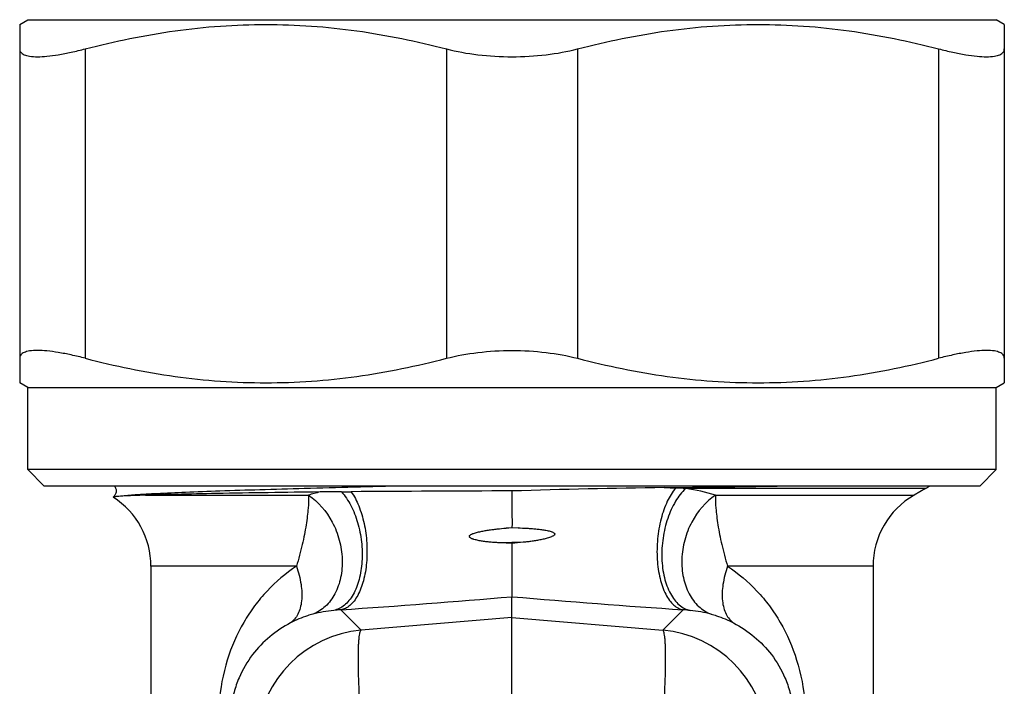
# Model space of a CAD drawing. Header units: millimetres. Extents: x 14365 to 105143, y -126377 to -22383.
# Tile 8 of 256: x 32804 to 32834, y -126174 to -126154. Entities that reach past the tile are written whole.
import ezdxf

# ---------------------------------------------------------------- set-up
doc = ezdxf.new("R2010")
doc.units = ezdxf.units.MM

msp = doc.modelspace()

# ---------------------------------------------------------------- linework, layer by layer
at = {"color": 0, "linetype": 'Continuous', "lineweight": -2}
for p, q in [((32803.646, -126153.963), (32803.896, -126153.819)), ((32803.897, -126153.819), (32833.396, -126153.819)), ((32833.646, -126153.963), (32833.396, -126153.819)), ((32803.646, -126153.963), (32803.646, -126164.874)), ((32833.646, -126153.963), (32833.646, -126164.874)), ((32805.646, -126154.707), (32805.646, -126164.13)), ((32816.646, -126154.707), (32816.646, -126164.13)), ((32820.646, -126154.707), (32820.646, -126164.13)), ((32831.646, -126154.707), (32831.646, -126164.13)), ((32803.896, -126165.019), (32803.646, -126164.874)), ((32833.396, -126165.019), (32833.646, -126164.874)), ((32803.896, -126167.519), (32803.896, -126165.019)), ((32803.896, -126165.019), (32833.396, -126165.019)), ((32833.396, -126167.519), (32833.396, -126165.019)), ((32833.396, -126167.519), (32803.896, -126167.519)), ((32804.396, -126168.019), (32803.896, -126167.519)), ((32832.896, -126168.019), (32833.396, -126167.519)), ((32832.896, -126168.019), (32804.396, -126168.019)), ((32807.476, -126168.298), (32812.443, -126168.298)), ((32823.283, -126168.068), (32823.634, -126168.081)), ((32831.246, -126168.096), (32823.941, -126168.096)), ((32824.85, -126168.298), (32830.896, -126168.298)), ((32831.246, -126168.096), (32830.896, -126168.298)), ((32818.466, -126169.301), (32818.646, -126169.286)), ((32818.832, -126169.293), (32818.466, -126169.301)), ((32818.646, -126169.286), (32818.832, -126169.293)), ((32818.989, -126169.733), (32818.285, -126169.749)), ((32818.646, -126169.767), (32818.285, -126169.749)), ((32818.646, -126169.767), (32818.646, -126171.39)), ((32807.646, -126170.463), (32807.646, -126177.547)), ((32812.079, -126170.463), (32807.646, -126170.463)), ((32829.646, -126170.463), (32825.214, -126170.463)), ((32829.646, -126170.463), (32829.646, -126177.547)), ((32818.646, -126172.02), (32818.646, -126171.39)), ((32814.052, -126172.411), (32813.428, -126171.789)), ((32823.241, -126172.411), (32823.865, -126171.789)), ((32818.646, -126172.02), (32814.052, -126172.411)), ((32818.646, -126172.02), (32823.241, -126172.411)), ((32818.646, -126174.899), (32818.646, -126172.02))]:
    msp.add_line(p, q, dxfattribs=at)
for centre, radius, start, end in [((32814.025, -126173.279), 5.226, 103.5849, 107.6233), ((32813.26, -126103.527), 64.668, 270.16822, 270.43159), ((32821.298, -127189.801), 1021.636, 90.148715, 90.423511), ((32826.977, -126445.214), 277.17, 90.76359, 91.72235), ((32810.343, -125150.329), 1017.822, 270.728475, 270.922126), ((32823.215, -126179.659), 11.586, 86.4054, 87.9263), ((32823.257, -126173.315), 5.264, 72.3861, 82.5267), ((32832.146, -126170.463), 2.5, 120, 180), ((32830.246, -126166.364), 2, 300, 303.8101), ((32805.146, -126170.463), 2.5, 0, 57.2943), ((32831.139, -126292.842), 123.708, 95.63643, 95.79572), ((32789.153, -125819.763), 352.862, 273.9447, 274.79458), ((32848.14, -125819.763), 352.862, 265.20542, 266.0553), ((32813.682, -126176.154), 4.372, 96.0629, 104.6468), ((32813.669, -126176.037), 4.255, 93.2581, 96.0612), ((32823.623, -126176.037), 4.255, 83.9388, 86.7419), ((32823.611, -126176.154), 4.372, 75.3532, 83.9371), ((32814.362, -126175.9), 3.503, 95.0702, 174.9331), ((32822.931, -126175.9), 3.503, 5.0669, 84.9298)]:
    msp.add_arc(centre, radius, start, end, dxfattribs=at)
for points, knots in [([(32805.646, -126154.707), (32806.546, -126154.474), (32807.913, -126154.192), (32809.758, -126153.996), (32811.146, -126153.947), (32812.535, -126153.996), (32814.38, -126154.192), (32815.747, -126154.474), (32816.646, -126154.707)], [0, 0, 0, 0, 0.250476, 0.375314, 0.5, 0.624686, 0.749524, 1, 1, 1, 1]), ([(32820.646, -126154.707), (32821.546, -126154.474), (32822.913, -126154.192), (32824.758, -126153.996), (32826.146, -126153.947), (32827.535, -126153.996), (32829.38, -126154.192), (32830.747, -126154.474), (32831.646, -126154.707)], [0, 0, 0, 0, 0.250476, 0.375314, 0.5, 0.624686, 0.749524, 1, 1, 1, 1]), ([(32803.646, -126154.707), (32803.646, -126154.726), (32803.652, -126154.763), (32803.678, -126154.813), (32803.723, -126154.855), (32803.784, -126154.889), (32803.861, -126154.914), (32803.995, -126154.941), (32804.203, -126154.95), (32804.495, -126154.933), (32804.84, -126154.886), (32805.23, -126154.81), (32805.504, -126154.745), (32805.646, -126154.707)], [0, 0, 0, 0, 0.025942, 0.051357, 0.07893, 0.110859, 0.148556, 0.192842, 0.302416, 0.44021, 0.60447, 0.792345, 1, 1, 1, 1]), ([(32816.646, -126154.707), (32816.961, -126154.789), (32817.625, -126154.908), (32818.299, -126154.946), (32818.646, -126154.946)], [0, 0, 0, 0, 0.482956, 1, 1, 1, 1]), ([(32818.646, -126154.946), (32818.994, -126154.946), (32819.667, -126154.908), (32820.332, -126154.789), (32820.646, -126154.707)], [0, 0, 0, 0, 0.517046, 1, 1, 1, 1]), ([(32831.646, -126154.707), (32831.789, -126154.745), (32832.063, -126154.81), (32832.453, -126154.886), (32832.798, -126154.933), (32833.09, -126154.95), (32833.298, -126154.941), (32833.432, -126154.914), (32833.509, -126154.889), (32833.57, -126154.855), (32833.614, -126154.813), (32833.641, -126154.763), (32833.646, -126154.726), (32833.646, -126154.707)], [0, 0, 0, 0, 0.207655, 0.39553, 0.55979, 0.697584, 0.807158, 0.851445, 0.889141, 0.92107, 0.948643, 0.974058, 1, 1, 1, 1]), ([(32805.646, -126164.13), (32805.504, -126164.093), (32805.23, -126164.028), (32804.84, -126163.952), (32804.495, -126163.905), (32804.203, -126163.887), (32803.995, -126163.897), (32803.861, -126163.923), (32803.784, -126163.949), (32803.723, -126163.983), (32803.678, -126164.024), (32803.652, -126164.075), (32803.646, -126164.112), (32803.646, -126164.13)], [0, 0, 0, 0, 0.207655, 0.39553, 0.55979, 0.697584, 0.807158, 0.851444, 0.889141, 0.92107, 0.948643, 0.974058, 1, 1, 1, 1]), ([(32816.646, -126164.13), (32816.961, -126164.049), (32817.625, -126163.93), (32818.299, -126163.892), (32818.646, -126163.892)], [0, 0, 0, 0, 0.482956, 1, 1, 1, 1]), ([(32818.646, -126163.892), (32818.994, -126163.892), (32819.667, -126163.93), (32820.332, -126164.049), (32820.646, -126164.13)], [0, 0, 0, 0, 0.517046, 1, 1, 1, 1]), ([(32833.646, -126164.13), (32833.646, -126164.112), (32833.641, -126164.075), (32833.614, -126164.024), (32833.57, -126163.983), (32833.509, -126163.949), (32833.432, -126163.923), (32833.298, -126163.897), (32833.09, -126163.887), (32832.798, -126163.905), (32832.453, -126163.952), (32832.063, -126164.028), (32831.789, -126164.093), (32831.646, -126164.13)], [0, 0, 0, 0, 0.025942, 0.051357, 0.07893, 0.110859, 0.148555, 0.192842, 0.302416, 0.44021, 0.60447, 0.792345, 1, 1, 1, 1]), ([(32805.646, -126164.13), (32806.546, -126164.364), (32807.913, -126164.646), (32809.758, -126164.841), (32811.146, -126164.891), (32812.535, -126164.841), (32814.38, -126164.646), (32815.747, -126164.364), (32816.646, -126164.13)], [0, 0, 0, 0, 0.250476, 0.375314, 0.5, 0.624686, 0.749524, 1, 1, 1, 1]), ([(32820.646, -126164.13), (32821.546, -126164.364), (32822.913, -126164.646), (32824.758, -126164.841), (32826.146, -126164.891), (32827.535, -126164.841), (32829.38, -126164.646), (32830.747, -126164.364), (32831.646, -126164.13)], [0, 0, 0, 0, 0.250476, 0.375314, 0.5, 0.624686, 0.749524, 1, 1, 1, 1]), ([(32806.532, -126168.018), (32806.552, -126168.043), (32806.586, -126168.104), (32806.588, -126168.192), (32806.57, -126168.259), (32806.543, -126168.31), (32806.515, -126168.34), (32806.497, -126168.356)], [0, 0, 0, 0, 0.254968, 0.541157, 0.680609, 0.806712, 1, 1, 1, 1]), ([(32815.357, -126168.019), (32814.344, -126168.044), (32812.878, -126168.08), (32811.007, -126168.134), (32809.799, -126168.172), (32808.756, -126168.21), (32807.896, -126168.248), (32807.235, -126168.286), (32806.863, -126168.314), (32806.713, -126168.331)], [0, 0, 0, 0, 0.351545, 0.508547, 0.649074, 0.77052, 0.870638, 0.947606, 1, 1, 1, 1]), ([(32807.476, -126168.298), (32807.326, -126168.303), (32807.072, -126168.312), (32806.817, -126168.324), (32806.713, -126168.331)], [0, 0, 0, 0, 0.588715, 1, 1, 1, 1]), ([(32812.798, -126168.199), (32811.747, -126168.214), (32810.287, -126168.235), (32808.514, -126168.27), (32807.791, -126168.288), (32807.476, -126168.298)], [0, 0, 0, 0, 0.592432, 0.822674, 1, 1, 1, 1]), ([(32812.443, -126168.298), (32812.45, -126168.43), (32812.443, -126168.643), (32812.41, -126168.943), (32812.372, -126169.211), (32812.321, -126169.501), (32812.256, -126169.809), (32812.177, -126170.133), (32812.115, -126170.353), (32812.079, -126170.463)], [0, 0, 0, 0, 0.178924, 0.289257, 0.412106, 0.546127, 0.689868, 0.841909, 1, 1, 1, 1]), ([(32812.443, -126168.298), (32812.75, -126168.495), (32813.129, -126168.95), (32813.404, -126169.658), (32813.493, -126170.237), (32813.451, -126170.8), (32813.279, -126171.302), (32812.986, -126171.699), (32812.716, -126171.871), (32812.576, -126171.924)], [0, 0, 0, 0, 0.25469, 0.3922, 0.529271, 0.660824, 0.783173, 0.895332, 1, 1, 1, 1]), ([(32813.449, -126168.195), (32813.395, -126168.195), (32813.177, -126168.196), (32812.96, -126168.197), (32812.798, -126168.199)], [0, 0, 0, 0, 0.252257, 1, 1, 1, 1]), ([(32813.449, -126168.195), (32813.561, -126168.319), (32813.759, -126168.619), (32813.962, -126169.138), (32814.057, -126169.62), (32814.085, -126170.018), (32814.079, -126170.405), (32814.011, -126170.852), (32813.859, -126171.253), (32813.688, -126171.507), (32813.548, -126171.651), (32813.391, -126171.755), (32813.277, -126171.795), (32813.22, -126171.806)], [0, 0, 0, 0, 0.122367, 0.260329, 0.406739, 0.480427, 0.552876, 0.689698, 0.810414, 0.863758, 0.912523, 0.95751, 1, 1, 1, 1]), ([(32813.747, -126168.193), (32813.84, -126168.326), (32814, -126168.64), (32814.156, -126169.169), (32814.235, -126169.753), (32814.229, -126170.341), (32814.141, -126170.881), (32813.998, -126171.274), (32813.842, -126171.519), (32813.716, -126171.655), (32813.578, -126171.749), (32813.477, -126171.782), (32813.428, -126171.789)], [0, 0, 0, 0, 0.122077, 0.262845, 0.413648, 0.564043, 0.703682, 0.824087, 0.875661, 0.921462, 0.962361, 1, 1, 1, 1]), ([(32818.646, -126168.169), (32818.646, -126168.253), (32818.646, -126168.477), (32818.646, -126168.849), (32818.647, -126169.138), (32818.646, -126169.286)], [0, 0, 0, 0, 0.22608, 0.600327, 1, 1, 1, 1]), ([(32823.634, -126168.081), (32823.53, -126168.201), (32823.349, -126168.504), (32823.168, -126169.03), (32823.067, -126169.629), (32823.055, -126170.244), (32823.135, -126170.816), (32823.277, -126171.236), (32823.436, -126171.499), (32823.565, -126171.645), (32823.708, -126171.746), (32823.814, -126171.781), (32823.865, -126171.789)], [0, 0, 0, 0, 0.115626, 0.252823, 0.403063, 0.555218, 0.697842, 0.821261, 0.874022, 0.920679, 0.962095, 1, 1, 1, 1]), ([(32823.941, -126168.096), (32823.819, -126168.208), (32823.599, -126168.496), (32823.369, -126169.012), (32823.23, -126169.603), (32823.194, -126170.215), (32823.265, -126170.791), (32823.416, -126171.217), (32823.589, -126171.487), (32823.733, -126171.642), (32823.895, -126171.752), (32824.014, -126171.794), (32824.073, -126171.806)], [0, 0, 0, 0, 0.117512, 0.252729, 0.398707, 0.546078, 0.685217, 0.808239, 0.862482, 0.911895, 0.957283, 1, 1, 1, 1]), ([(32824.85, -126168.298), (32824.543, -126168.495), (32824.163, -126168.95), (32823.889, -126169.658), (32823.8, -126170.237), (32823.842, -126170.8), (32824.014, -126171.302), (32824.307, -126171.699), (32824.577, -126171.871), (32824.717, -126171.924)], [0, 0, 0, 0, 0.25469, 0.3922, 0.529271, 0.660824, 0.783173, 0.895332, 1, 1, 1, 1]), ([(32824.85, -126168.298), (32824.843, -126168.43), (32824.85, -126168.643), (32824.883, -126168.943), (32824.921, -126169.211), (32824.972, -126169.501), (32825.037, -126169.809), (32825.116, -126170.133), (32825.178, -126170.353), (32825.214, -126170.463)], [0, 0, 0, 0, 0.178924, 0.289257, 0.412106, 0.546127, 0.689868, 0.841909, 1, 1, 1, 1]), ([(32806.497, -126168.356), (32806.496, -126168.357), (32806.495, -126168.358), (32806.497, -126168.359), (32806.497, -126168.36)], [0, 0, 0, 0, 0.467934, 1, 1, 1, 1]), ([(32806.713, -126168.331), (32806.683, -126168.333), (32806.631, -126168.337), (32806.572, -126168.342), (32806.536, -126168.347), (32806.517, -126168.35), (32806.505, -126168.353), (32806.499, -126168.355), (32806.497, -126168.356)], [0, 0, 0, 0, 0.410025, 0.713527, 0.825099, 0.909849, 0.967915, 1, 1, 1, 1]), ([(32818.285, -126169.749), (32818.24, -126169.747), (32818.15, -126169.742), (32818.016, -126169.732), (32817.882, -126169.718), (32817.771, -126169.704), (32817.683, -126169.69), (32817.618, -126169.677), (32817.553, -126169.663), (32817.499, -126169.648), (32817.457, -126169.635), (32817.425, -126169.623), (32817.395, -126169.608), (32817.371, -126169.594), (32817.355, -126169.578), (32817.346, -126169.562), (32817.345, -126169.544), (32817.354, -126169.529), (32817.365, -126169.517), (32817.383, -126169.503), (32817.408, -126169.489), (32817.438, -126169.475), (32817.48, -126169.459), (32817.533, -126169.442), (32817.598, -126169.424), (32817.663, -126169.409), (32817.729, -126169.395), (32817.817, -126169.379), (32817.928, -126169.361), (32818.061, -126169.343), (32818.241, -126169.321), (32818.376, -126169.309), (32818.466, -126169.301)], [0, 0, 0, 0, 0.062643, 0.125147, 0.187508, 0.249725, 0.280782, 0.311806, 0.342801, 0.373774, 0.389259, 0.40475, 0.420265, 0.43576, 0.443746, 0.451965, 0.45968, 0.467644, 0.475818, 0.483638, 0.499156, 0.514748, 0.530295, 0.561401, 0.592525, 0.623677, 0.654861, 0.686079, 0.748614, 0.811281, 0.874075, 1, 1, 1, 1]), ([(32818.832, -126169.293), (32818.923, -126169.296), (32819.06, -126169.302), (32819.242, -126169.314), (32819.377, -126169.326), (32819.49, -126169.338), (32819.579, -126169.35), (32819.646, -126169.36), (32819.713, -126169.373), (32819.779, -126169.387), (32819.833, -126169.402), (32819.875, -126169.418), (32819.906, -126169.432), (32819.93, -126169.447), (32819.946, -126169.464), (32819.953, -126169.487), (32819.941, -126169.509), (32819.924, -126169.524), (32819.905, -126169.537), (32819.88, -126169.551), (32819.84, -126169.57), (32819.787, -126169.589), (32819.722, -126169.609), (32819.657, -126169.626), (32819.591, -126169.642), (32819.503, -126169.66), (32819.392, -126169.681), (32819.258, -126169.701), (32819.124, -126169.718), (32819.034, -126169.728), (32818.989, -126169.733)], [0, 0, 0, 0, 0.12601, 0.188844, 0.251546, 0.314104, 0.345326, 0.376508, 0.407648, 0.438746, 0.469808, 0.485328, 0.500874, 0.516417, 0.524423, 0.532224, 0.547944, 0.555852, 0.563677, 0.579251, 0.594816, 0.62589, 0.656952, 0.68802, 0.719102, 0.750204, 0.812479, 0.874866, 0.937372, 1, 1, 1, 1]), ([(32812.079, -126170.463), (32811.751, -126170.675), (32811.297, -126171.059), (32810.793, -126171.666), (32810.346, -126172.348), (32809.917, -126173.332), (32809.755, -126174.19), (32809.72, -126174.636)], [0, 0, 0, 0, 0.236383, 0.355525, 0.47665, 0.72911, 1, 1, 1, 1]), ([(32812.079, -126170.463), (32812.142, -126170.643), (32812.233, -126170.99), (32812.255, -126171.425), (32812.201, -126171.729), (32812.131, -126171.918), (32812.03, -126172.075), (32811.942, -126172.155), (32811.895, -126172.187)], [0, 0, 0, 0, 0.309191, 0.581134, 0.700406, 0.808646, 0.907521, 1, 1, 1, 1]), ([(32825.214, -126170.463), (32825.151, -126170.643), (32825.06, -126170.99), (32825.038, -126171.425), (32825.092, -126171.729), (32825.162, -126171.918), (32825.263, -126172.075), (32825.351, -126172.155), (32825.398, -126172.187)], [0, 0, 0, 0, 0.309191, 0.581134, 0.700406, 0.808646, 0.907521, 1, 1, 1, 1]), ([(32825.214, -126170.463), (32825.541, -126170.675), (32825.996, -126171.059), (32826.5, -126171.666), (32826.947, -126172.348), (32827.375, -126173.332), (32827.538, -126174.19), (32827.572, -126174.636)], [0, 0, 0, 0, 0.236383, 0.355525, 0.47665, 0.72911, 1, 1, 1, 1]), ([(32811.895, -126172.187), (32811.672, -126172.305), (32811.249, -126172.587), (32810.706, -126173.15), (32810.358, -126173.743), (32810.162, -126174.313), (32810.105, -126174.638), (32810.089, -126174.81)], [0, 0, 0, 0, 0.227856, 0.45619, 0.703057, 0.843391, 1, 1, 1, 1]), ([(32812.576, -126171.924), (32812.524, -126171.937), (32812.29, -126172.005), (32812.063, -126172.099), (32811.895, -126172.187)], [0, 0, 0, 0, 0.223137, 1, 1, 1, 1]), ([(32824.717, -126171.924), (32824.769, -126171.937), (32825.003, -126172.005), (32825.23, -126172.099), (32825.398, -126172.187)], [0, 0, 0, 0, 0.223137, 1, 1, 1, 1]), ([(32825.398, -126172.187), (32825.62, -126172.305), (32826.043, -126172.587), (32826.587, -126173.15), (32826.935, -126173.743), (32827.131, -126174.313), (32827.188, -126174.638), (32827.204, -126174.81)], [0, 0, 0, 0, 0.227856, 0.45619, 0.703057, 0.843391, 1, 1, 1, 1]), ([(32814.052, -126175.29), (32814.039, -126175.1), (32814.014, -126174.731), (32813.987, -126174.199), (32813.97, -126173.716), (32813.964, -126173.295), (32813.968, -126172.989), (32813.977, -126172.785), (32813.986, -126172.664), (32813.998, -126172.566), (32814.012, -126172.492), (32814.028, -126172.442), (32814.043, -126172.416), (32814.052, -126172.411)], [0, 0, 0, 0, 0.197448, 0.383206, 0.551789, 0.698562, 0.819359, 0.86896, 0.910905, 0.944973, 0.971014, 0.989114, 1, 1, 1, 1]), ([(32823.241, -126175.29), (32823.254, -126175.1), (32823.278, -126174.731), (32823.306, -126174.199), (32823.323, -126173.716), (32823.329, -126173.295), (32823.325, -126172.989), (32823.316, -126172.785), (32823.307, -126172.664), (32823.295, -126172.566), (32823.281, -126172.492), (32823.265, -126172.442), (32823.25, -126172.416), (32823.241, -126172.411)], [0, 0, 0, 0, 0.197448, 0.383206, 0.551789, 0.698562, 0.819359, 0.86896, 0.910905, 0.944973, 0.971014, 0.989114, 1, 1, 1, 1])]:
    msp.add_open_spline(points, degree=3, knots=knots, dxfattribs=at)

doc.saveas('drawing.dxf')
